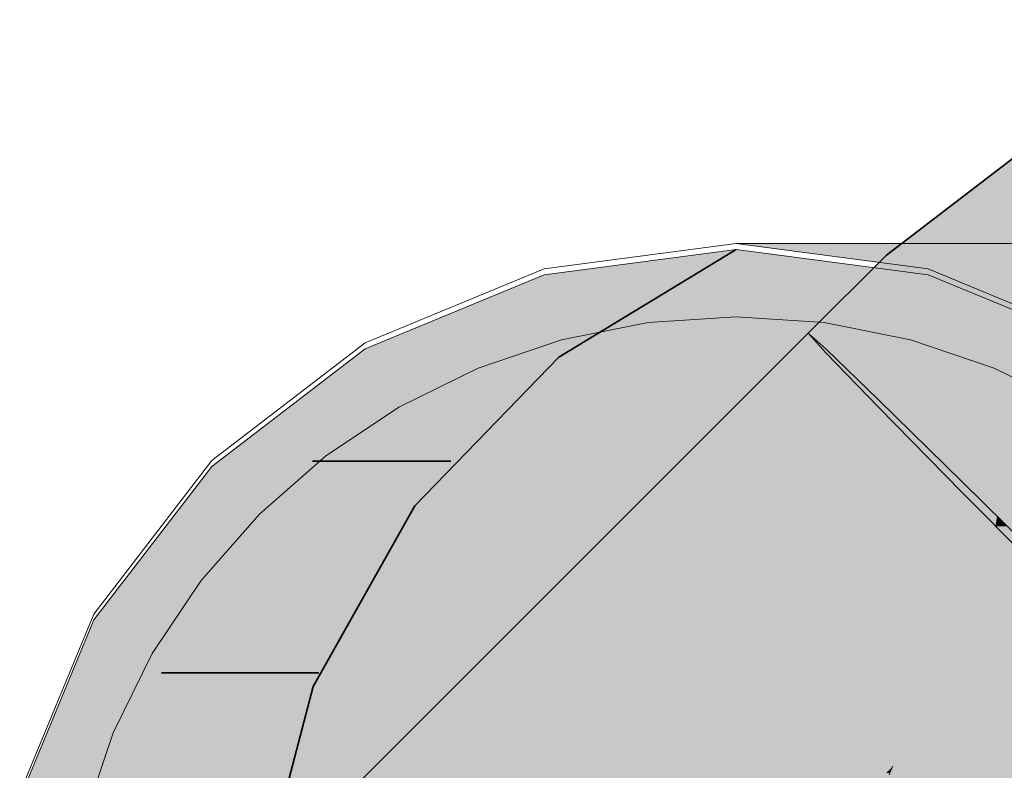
# Model space of a CAD drawing. Extents: x -123 to 597, y -160 to 584.
# Tile 139 of 207: x -43.77 to -42.31, y 225.95 to 227.06. Entities that reach past the tile are written whole.
import ezdxf

# ---------------------------------------------------------------- set-up
doc = ezdxf.new("R2010")
doc.units = 0
doc.linetypes.add('_Hiddenline_', pattern=[3, 2, -1])
doc.layers.get('0').update_dxf_attribs({"lineweight": 35})
for name, color, linetype, lineweight, true_color in [('S_Entlüftung', 4, 'Continuous', 5, 0x00ffff), ('S_Entlüftung-Shading', 4, 'Continuous', 5, 0x00ffff), ('S_Entlüftung_Beschriftung', 4, 'Continuous', 18, 0x00ffff), ('S_Entlüftung_Beschriftung-Shading', 4, 'Continuous', 18, 0x00ffff), ('S_Schmutzwasser', 7, 'Continuous', 35, 0xcc3300), ('S_Schmutzwasser-Shading', 7, 'Continuous', 35, 0xcc3300)]:
    doc.layers.add(name, color=color, linetype=linetype, lineweight=lineweight, true_color=true_color)

# ---------------------------------------------------------------- blocks, each defined once
blk = doc.blocks.new('Shading-A07ALSBD1N', base_point=(-43.3784, 225.6197))
at = {"layer": 'S_Schmutzwasser-Shading', "color": 26, "true_color": 0x721c00}
for points in [[(-42.5764, 226.5743), (-42.6266, 226.5743), (-42.6029, 226.598)], [(-43.4324, 225.7184), (-43.4826, 225.7184), (-42.5764, 226.5743)], [(-43.4826, 225.7184), (-42.5764, 226.5743), (-42.6266, 226.5743)]]:
    blk.add_solid(points, dxfattribs=at)
at = {"layer": 'S_Schmutzwasser-Shading', "color": 24, "true_color": 0x8c2300}
for points in [[(-42.4987, 226.4993), (-42.6515, 226.4993), (-42.5764, 226.5743)], [(-43.3033, 225.6947), (-43.4561, 225.6947), (-42.4987, 226.4993)], [(-43.4561, 225.6947), (-42.4987, 226.4993), (-42.6515, 226.4993)]]:
    blk.add_solid(points, dxfattribs=at)
at = {"layer": 'S_Schmutzwasser-Shading', "color": 24, "true_color": 0xa32800}
for points in [[(-42.3751, 226.3779), (-42.6201, 226.3779), (-42.4987, 226.4993)], [(-43.1334, 225.6197), (-43.3784, 225.6197), (-42.3751, 226.3779)], [(-43.3784, 225.6197), (-42.3751, 226.3779), (-42.6201, 226.3779)]]:
    blk.add_solid(points, dxfattribs=at)
at = {"layer": 'S_Schmutzwasser-Shading', "color": 22, "true_color": 0xb62d00}
for points in [[(-42.9835, 225.4983), (-43.2548, 225.4983), (-42.3751, 226.3779)], [(-42.3229, 226.3263), (-42.4108, 226.3263), (-42.3751, 226.3779)], [(-42.4792, 225.9534), (-42.6687, 225.9534), (-42.3229, 226.3263)], [(-42.6687, 225.9534), (-42.3229, 226.3263), (-42.4108, 226.3263)], [(-42.3451, 226.1875), (-42.3806, 226.1875), (-42.3229, 226.3263)], [(-42.3623, 226.2313), (-42.3627, 226.2313), (-42.3229, 226.3263)], [(-42.308, 226.3115), (-42.3252, 226.3115), (-42.3229, 226.3263)], [(-42.3451, 226.1875), (-42.308, 226.3115), (-42.3252, 226.3115)], [(-42.2866, 226.2904), (-42.3143, 226.2904), (-42.308, 226.3115)], [(-42.3451, 226.1875), (-42.2866, 226.2904), (-42.3143, 226.2904)], [(-42.214, 226.2186), (-42.3274, 226.2186), (-42.2866, 226.2904)], [(-42.4792, 225.9534), (-42.3623, 226.2313), (-42.3627, 226.2313)], [(-42.4768, 225.9558), (-42.4782, 225.9558), (-42.3623, 226.2313)], [(-42.4767, 225.9559), (-42.214, 226.2186), (-42.3274, 226.2186)], [(-42.4767, 225.9559), (-42.4768, 225.9559), (-42.3451, 226.1875)], [(-42.4768, 225.9559), (-42.3451, 226.1875), (-42.3806, 226.1875)], [(-43.0937, 225.339), (-42.4792, 225.9534), (-42.6687, 225.9534)], [(-42.4792, 225.9534), (-42.4768, 225.9558), (-42.4782, 225.9558)], [(-42.4768, 225.9558), (-42.4767, 225.9559), (-42.4768, 225.9559)]]:
    blk.add_solid(points, dxfattribs=at)
at = {"layer": 'S_Schmutzwasser-Shading', "color": 22, "true_color": 0xc33000}
for points in [[(-42.5171, 225.7006), (-42.5503, 225.7006), (-42.214, 226.2186)], [(-42.3846, 225.9559), (-42.4767, 225.9559), (-42.214, 226.2186)], [(-42.552, 225.5916), (-42.5809, 225.5916), (-42.1577, 226.1626)], [(-42.5809, 225.5916), (-42.1577, 226.1626), (-42.2468, 226.1626)], [(-42.7416, 225.3169), (-42.0264, 226.0321), (-42.2478, 226.0321)], [(-42.4826, 225.9452), (-42.4875, 225.9452), (-42.4792, 225.9534)], [(-42.4823, 225.9425), (-42.4837, 225.9425), (-42.4792, 225.9534)], [(-42.3932, 225.9425), (-42.4823, 225.9425), (-42.3846, 225.9559)], [(-42.4823, 225.9425), (-42.3846, 225.9559), (-42.4767, 225.9559)], [(-42.4823, 225.9425), (-42.4778, 225.9534), (-42.4792, 225.9534)], [(-42.4778, 225.9534), (-42.4792, 225.9534), (-42.4767, 225.9559)]]:
    blk.add_solid(points, dxfattribs=at)
blk = doc.blocks.new('Shading-A07ALSBJ1N', base_point=(-42.2389, 226.524))
at = {"layer": 'S_Schmutzwasser-Shading', "color": 26, "true_color": 0x721c00}
for points in [[(-42.4296, 226.7139), (-42.487, 226.7139), (-42.0126, 227.0339)], [(-42.487, 226.7139), (-42.0126, 227.0339), (-42.0699, 227.0339)], [(-42.4605, 226.6903), (-42.5106, 226.6903), (-42.487, 226.7139)], [(-42.4605, 226.6903), (-42.4296, 226.7139), (-42.487, 226.7139)], [(-42.5528, 226.598), (-42.6029, 226.598), (-42.4605, 226.6903)], [(-42.6029, 226.598), (-42.4605, 226.6903), (-42.5106, 226.6903)], [(-42.5764, 226.5743), (-42.5528, 226.598), (-42.6029, 226.598)]]:
    blk.add_solid(points, dxfattribs=at)
at = {"layer": 'S_Schmutzwasser-Shading', "color": 26, "true_color": 0x8b2200}
for points in [[(-42.3164, 226.6903), (-42.4605, 226.6903), (-42.0126, 227.0339)], [(-42.3828, 226.6152), (-42.0758, 226.8507), (-42.1745, 226.8507)], [(-42.3828, 226.6152), (-42.3164, 226.6903), (-42.4605, 226.6903)]]:
    blk.add_solid(points, dxfattribs=at)
at = {"layer": 'S_Schmutzwasser-Shading', "color": 24, "true_color": 0xa32800}
for points in [[(-42.3828, 226.6152), (-42.0778, 226.8449), (-42.0834, 226.8449)], [(-42.1928, 226.6152), (-42.3828, 226.6152), (-42.162, 226.676)], [(-42.3828, 226.6152), (-42.162, 226.676), (-42.302, 226.676)], [(-42.2646, 226.4993), (-42.4987, 226.4993), (-42.3828, 226.6152)], [(-42.2359, 226.53), (-42.2959, 226.53), (-42.3828, 226.6152)], [(-42.2359, 226.53), (-42.1928, 226.6152), (-42.3828, 226.6152)], [(-42.4933, 226.4939), (-42.2646, 226.4993), (-42.4987, 226.4993)], [(-42.2591, 226.4939), (-42.4933, 226.4939), (-42.2646, 226.4993)], [(-42.3751, 226.3779), (-42.2591, 226.4939), (-42.4933, 226.4939)]]:
    blk.add_solid(points, dxfattribs=at)
at = {"layer": 'S_Schmutzwasser-Shading', "color": 24, "true_color": 0x8c2300}
for points in [[(-42.3828, 226.6152), (-42.5355, 226.6152), (-42.4605, 226.6903)], [(-42.4237, 226.5743), (-42.5764, 226.5743), (-42.3828, 226.6152)], [(-42.5764, 226.5743), (-42.3828, 226.6152), (-42.5355, 226.6152)], [(-42.4987, 226.4993), (-42.4237, 226.5743), (-42.5764, 226.5743)]]:
    blk.add_solid(points, dxfattribs=at)
at = {"layer": 'S_Schmutzwasser-Shading', "color": 22, "true_color": 0xb62d00}
for points in [[(-42.3014, 226.3779), (-42.3751, 226.3779), (-42.2549, 226.4897)], [(-42.3751, 226.3779), (-42.2549, 226.4897), (-42.2633, 226.4897)], [(-42.3224, 226.3263), (-42.3229, 226.3263), (-42.2569, 226.4819)], [(-42.3229, 226.3263), (-42.2569, 226.4819), (-42.2582, 226.4819)], [(-42.3036, 226.3259), (-42.3225, 226.3259), (-42.2569, 226.4819)], [(-42.3229, 226.3263), (-42.3014, 226.3779), (-42.3751, 226.3779)], [(-42.3225, 226.3259), (-42.3224, 226.3263), (-42.3229, 226.3263)], [(-42.308, 226.3115), (-42.3036, 226.3259), (-42.3225, 226.3259)]]:
    blk.add_solid(points, dxfattribs=at)
blk = doc.blocks.new('Shading-A07ALSHX1N', base_point=(-40.5618, 225.4665))
at = {"layer": 'S_Entlüftung_Beschriftung-Shading', "color": 136, "true_color": 0x008181}
for points in [[(-42.4252, 226.6937), (-42.3974, 226.6937), (-42.7099, 226.7312)], [(-42.3974, 226.6937), (-42.7099, 226.7312), (-42.6724, 226.7312)]]:
    blk.add_solid(points, dxfattribs=at)
at = {"layer": 'S_Entlüftung_Beschriftung-Shading', "color": 136, "true_color": 0x008585}
for points in [[(-42.3974, 226.6937), (-42.316, 226.6937), (-42.6724, 226.7312)], [(-42.316, 226.6937), (-42.6724, 226.7312), (-42.5625, 226.7312)], [(-42.1599, 226.5838), (-42.1412, 226.5838), (-42.4252, 226.6937)], [(-42.1412, 226.5838), (-42.4252, 226.6937), (-42.3974, 226.6937)]]:
    blk.add_solid(points, dxfattribs=at)
at = {"layer": 'S_Entlüftung_Beschriftung-Shading', "color": 136, "true_color": 0x008989}
for points in [[(-42.316, 226.6937), (-42.1864, 226.6937), (-42.5625, 226.7312)], [(-42.1864, 226.6937), (-42.5625, 226.7312), (-42.3877, 226.7312)]]:
    blk.add_solid(points, dxfattribs=at)
at = {"layer": 'S_Entlüftung_Beschriftung-Shading', "color": 136, "true_color": 0x008b8b}
blk.add_solid([(-42.3001, 226.7149), (-42.2806, 226.7312), (-42.3877, 226.7312)], dxfattribs=at)
at = {"layer": 'S_Entlüftung_Beschriftung-Shading', "color": 134, "true_color": 0x009292}
for points in [[(-42.3732, 226.6833), (-42.2943, 226.6833), (-42.3974, 226.6937)], [(-42.2943, 226.6833), (-42.316, 226.6937), (-42.3974, 226.6937)], [(-42.1412, 226.5838), (-42.0862, 226.5838), (-42.3732, 226.6833)], [(-42.0862, 226.5838), (-42.3732, 226.6833), (-42.2943, 226.6833)]]:
    blk.add_solid(points, dxfattribs=at)
at = {"layer": 'S_Entlüftung_Beschriftung-Shading', "color": 134, "true_color": 0x009d9d}
for points in [[(-42.1687, 226.6833), (-42.2943, 226.6833), (-42.316, 226.6937)], [(-42.1687, 226.6833), (-42.1864, 226.6937), (-42.316, 226.6937)]]:
    blk.add_solid(points, dxfattribs=at)
blk = doc.blocks.new('Shading-A07ALSHZ1N', base_point=(-41.6099, 225.6225))
at = {"layer": 'S_Entlüftung-Shading', "color": 4, "true_color": 0x00ffff}
for points in [[(-42.4252, 226.685), (-42.9946, 226.685), (-42.7099, 226.7225)], [(-42.8514, 226.5751), (-43.2599, 226.5751), (-42.9946, 226.685)], [(-41.6099, 225.6225), (-42.4252, 226.685), (-42.9946, 226.685)], [(-42.1599, 226.5751), (-42.3409, 226.5751), (-42.4252, 226.685)], [(-42.6236, 226.4003), (-43.4877, 226.4003), (-42.8514, 226.5751)], [(-43.4877, 226.4003), (-42.8514, 226.5751), (-43.2599, 226.5751)], [(-42.2068, 226.4003), (-42.1599, 226.5751), (-42.3409, 226.5751)], [(-42.9377, 226.1725), (-43.6625, 226.1725), (-43.4877, 226.4003)], [(-41.6099, 225.6225), (-42.6236, 226.4003), (-43.4877, 226.4003)], [(-42.2972, 225.9072), (-43.7724, 225.9072), (-42.9377, 226.1725)], [(-43.7724, 225.9072), (-42.9377, 226.1725), (-43.6625, 226.1725)]]:
    blk.add_solid(points, dxfattribs=at)
blk = doc.blocks.new('KG-Bogen 45°-A07ALSL81N', base_point=(-44.1269, 223.9878))
at = {"color": 0, "linetype": 'ByBlock', "lineweight": -2, "ltscale": 0.35}
for p, q in [((-42.6029, 226.598), (-43.4826, 225.7184)), ((-42.5764, 226.5686), (-42.6029, 226.598)), ((-42.6029, 226.598), (-42.5764, 226.5743)), ((-42.5764, 226.5743), (-42.4987, 226.4993)), ((-42.4987, 226.4883), (-42.5764, 226.5686)), ((-42.4987, 226.4993), (-42.3751, 226.3779)), ((-42.3751, 226.3624), (-42.4987, 226.4883)), ((-42.3751, 226.3779), (-42.214, 226.2186)), ((-42.214, 226.1995), (-42.3751, 226.3624))]:
    blk.add_line(p, q, dxfattribs=at)
blk = doc.blocks.new('Bogen 45°-A07ALSLI1N', base_point=(-43.8099, 224.5312))
at = {"color": 0, "linetype": 'ByBlock', "lineweight": -2, "ltscale": 0.18}
for p, q in [((-42.9946, 226.6937), (-42.7099, 226.7312)), ((-42.6724, 226.7312), (-42.7099, 226.7312)), ((-42.7099, 226.7312), (-42.4252, 226.6937)), ((-42.5625, 226.7312), (-42.6724, 226.7312)), ((-42.3877, 226.7312), (-42.5625, 226.7312)), ((-41.3242, 226.7312), (-42.3877, 226.7312)), ((-43.2599, 226.5838), (-42.9946, 226.6937)), ((-42.4252, 226.6937), (-42.1599, 226.5838)), ((-43.4877, 226.409), (-43.2599, 226.5838)), ((-43.6625, 226.1812), (-43.4877, 226.409)), ((-43.7724, 225.9159), (-43.6625, 226.1812))]:
    blk.add_line(p, q, dxfattribs=at)
blk = doc.blocks.new('Rohr mit Muffe-A07ALSNI1N', base_point=(-43.8099, 224.5225))
at = {"color": 0, "linetype": 'ByBlock', "lineweight": -2, "ltscale": 0.13}
for p, q in [((-42.9946, 226.685), (-42.7099, 226.7225)), ((-42.7099, 226.7225), (-42.4252, 226.685)), ((-43.2599, 226.5751), (-42.9946, 226.685)), ((-42.4252, 226.685), (-42.1599, 226.5751)), ((-43.4877, 226.4003), (-43.2599, 226.5751)), ((-43.6625, 226.1725), (-43.4877, 226.4003)), ((-43.7724, 225.9072), (-43.6625, 226.1725))]:
    blk.add_line(p, q, dxfattribs=at)
at = {"color": 0, "linetype": '_Hiddenline_', "lineweight": 18}
for p, q in [((-42.9727, 226.5627), (-42.7099, 226.7225)), ((-43.1864, 226.3417), (-42.9727, 226.5627)), ((-43.3371, 226.0737), (-43.1864, 226.3417)), ((-43.4151, 225.7762), (-43.3371, 226.0737))]:
    blk.add_line(p, q, dxfattribs=at)
at = {"color": 0, "lineweight": 35}
for p, q in [((-42.7099, 226.7225), (-42.9727, 226.5627)), ((-42.9727, 226.5627), (-43.1864, 226.3417)), ((-43.3383, 226.4082), (-43.1331, 226.4082)), ((-43.1864, 226.3417), (-43.3371, 226.0737)), ((-43.5623, 226.0939), (-43.3288, 226.0939)), ((-43.3371, 226.0737), (-43.4151, 225.7762))]:
    blk.add_line(p, q, dxfattribs=at)
blk = doc.blocks.new('Fallleitung Abwasser-A07ALSNK1N', base_point=(-43.7099, 224.6225))
at = {"color": 0, "lineweight": -2}
for p, q in [((-42.7099, 226.6225), (-42.8404, 226.6139)), ((-42.5794, 226.6139), (-42.7099, 226.6225)), ((-42.8404, 226.6139), (-42.9687, 226.5884)), ((-42.4511, 226.5884), (-42.5794, 226.6139)), ((-42.9687, 226.5884), (-43.0926, 226.5463)), ((-42.3272, 226.5463), (-42.4511, 226.5884)), ((-43.0926, 226.5463), (-43.2099, 226.4885)), ((-42.2099, 226.4885), (-42.3272, 226.5463)), ((-43.2099, 226.4885), (-43.3187, 226.4158)), ((-43.3187, 226.4158), (-43.417, 226.3296)), ((-43.417, 226.3296), (-43.5033, 226.2312)), ((-43.5033, 226.2312), (-43.5759, 226.1225)), ((-43.5759, 226.1225), (-43.6338, 226.0051)), ((-43.6338, 226.0051), (-43.6758, 225.8813))]:
    blk.add_line(p, q, dxfattribs=at)
blk = doc.blocks.new('KG-Bogen 45°-A07ALSR41N', base_point=(-42.6029, 225.0423))
at = {"color": 0, "linetype": 'ByBlock', "lineweight": -2, "ltscale": 0.35}
for p, q in [((-42.0313, 227.0635), (-42.487, 226.7139)), ((-42.4869, 226.714), (-42.6029, 226.598)), ((-42.6029, 226.598), (-42.5764, 226.5743)), ((-42.5764, 226.5686), (-42.6029, 226.598)), ((-42.5764, 226.5743), (-42.4987, 226.4993)), ((-42.4987, 226.4883), (-42.5764, 226.5686)), ((-42.4987, 226.4993), (-42.3751, 226.3779)), ((-42.3751, 226.3624), (-42.4987, 226.4883)), ((-42.3751, 226.3779), (-42.214, 226.2186)), ((-42.214, 226.1995), (-42.3751, 226.3624))]:
    blk.add_line(p, q, dxfattribs=at)

msp = doc.modelspace()

# ---------------------------------------------------------------- block references
at = {"layer": 'S_Entlüftung'}
msp.add_blockref('Shading-A07ALSHZ1N', (-41.6099, 225.6225), dxfattribs=at)
at = {"layer": 'S_Entlüftung', "ltscale": 0.13}
msp.add_blockref('Rohr mit Muffe-A07ALSNI1N', (-43.8099, 224.5225), dxfattribs=at)
at = {"layer": 'S_Entlüftung_Beschriftung', "ltscale": 0.18}
for name, p in [('Fallleitung Abwasser-A07ALSNK1N', (-43.7099, 224.6225)), ('Bogen 45°-A07ALSLI1N', (-43.8099, 224.5312))]:
    msp.add_blockref(name, p, dxfattribs=at)
at = {"layer": 'S_Entlüftung_Beschriftung'}
msp.add_blockref('Shading-A07ALSHX1N', (-40.5618, 225.4665), dxfattribs=at)
at = {"layer": 'S_Schmutzwasser'}
for name, p in [('Shading-A07ALSBJ1N', (-42.2389, 226.524)), ('Shading-A07ALSBD1N', (-43.3784, 225.6197))]:
    msp.add_blockref(name, p, dxfattribs=at)
at = {"layer": 'S_Schmutzwasser', "ltscale": 0.35}
for name, p in [('KG-Bogen 45°-A07ALSR41N', (-42.6029, 225.0423)), ('KG-Bogen 45°-A07ALSL81N', (-44.1269, 223.9878))]:
    msp.add_blockref(name, p, dxfattribs=at)

doc.saveas('drawing.dxf')
